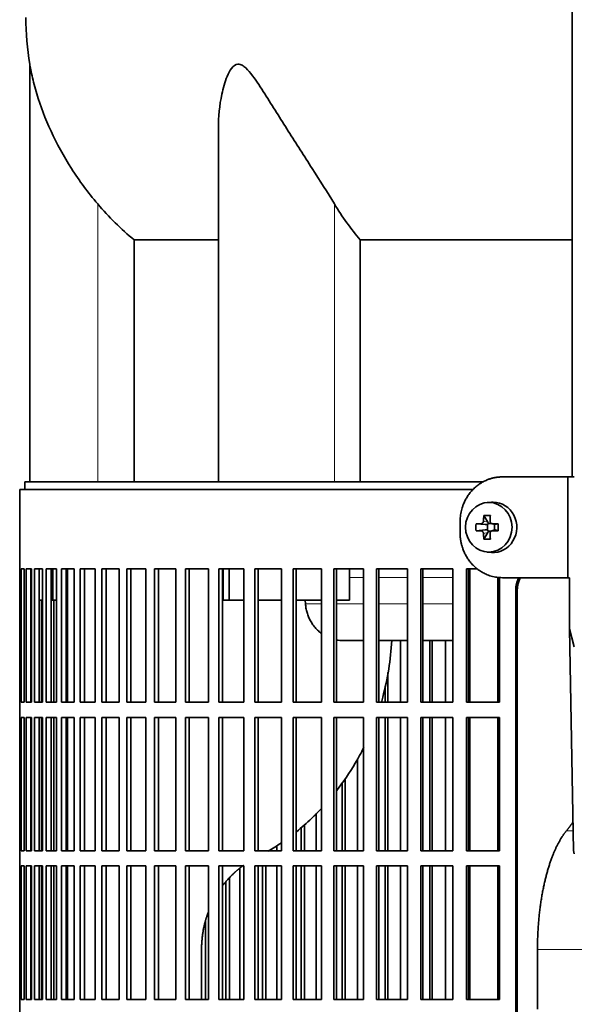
# Model space of a CAD drawing. Header units: millimetres. Extents: x 462 to 1346, y -1444 to 1443.
# Tile 14 of 29: x 468 to 579, y 61 to 256. Entities that reach past the tile are written whole.
import ezdxf

# ---------------------------------------------------------------- set-up
doc = ezdxf.new("R2010")
doc.units = ezdxf.units.MM
for name, color, linetype in [('LOW_454-2', 7, 'Continuous'), ('M5X8_UNI7687', 7, 'Continuous'), ('VSI344-454_FILTR', 7, 'Continuous'), ('VSI344-454_SUPPO', 7, 'Continuous'), ('VSI344-454_TERMI', 7, 'Continuous'), ('VSI454_DIFFUSORE', 7, 'Continuous')]:
    doc.layers.add(name, color=color, linetype=linetype)

# ---------------------------------------------------------------- blocks, each defined once
blk = doc.blocks.new('SE')
at = {"layer": 'LOW_454-2', "color": 7, "linetype": 'Continuous', "lineweight": 35}
blk.add_line((578.27, 657.35), (578.27, 165.35), dxfattribs=at)
at = {"layer": 'M5X8_UNI7687', "color": 7, "linetype": 'Continuous', "lineweight": 35}
for p, q in [((562.2, 160.34), (561.35, 160.27)), ((560.71, 157.69), (561.48, 156.39)), ((559.17, 156.05), (561.01, 155.89)), ((559.17, 154.66), (561.01, 154.82)), ((561.41, 154.79), (561.41, 155.92)), ((561.58, 156.1), (562.2, 156.1)), ((562.23, 154.6), (561.58, 154.6)), ((562.28, 156.09), (562.87, 155.89)), ((562.87, 154.82), (562.28, 154.62)), ((562.82, 155.91), (562.82, 154.8)), ((563.56, 156.05), (562.95, 155.89)), ((563.56, 154.66), (562.95, 154.82)), ((560.71, 153.02), (561.48, 154.32)), ((561.35, 150.44), (562.2, 150.37))]:
    blk.add_line(p, q, dxfattribs=at)
at = {"layer": 'M5X8_UNI7687', "color": 4, "linetype": 'Continuous', "lineweight": 9}
for p, q in [((560.63, 156.56), (561.48, 156.39)), ((561.01, 155.89), (560.16, 156.06)), ((560.16, 154.64), (561.01, 154.82)), ((562.43, 156.06), (562.95, 155.89)), ((562.95, 154.82), (562.43, 154.64)), ((561.48, 154.32), (560.63, 154.15))]:
    blk.add_line(p, q, dxfattribs=at)
at = {"layer": 'M5X8_UNI7687', "color": 7, "linetype": 'Continuous', "lineweight": 35}
for centre, radius, start, end in [((570.33, 155.35), 11.19, 176.4519, 183.5481), ((529.61, 155.35), 33.96, 358.8317, 1.1683)]:
    blk.add_arc(centre, radius, start, end, dxfattribs=at)
for centre, major_axis, ratio, start_param, end_param in [((562.56, 155.35), (0, 5), 0.939693, 3.065157, 6.283185), ((562.56, 155.35), (0, 5), 0.939693, 0, 0.076435), ((564.82, 155.35), (0, 10), 0.422618, 1.335108, 1.449667), ((563.92, 152.29), (-8.99, 2.22), 0.549436, -1.223909, -1.074217), ((564.53, 155.35), (0, 10), 0.258819, 1.335108, 1.449667), ((564.68, 155.2), (-9.99, 0.3), 0.0819, -1.099374, -0.984815), ((564.68, 155.51), (-9.99, -0.3), 0.0819, 0.984815, 1.099374), ((561, 156.39), (0.805, -0.118), 0.613124, 4.809424, 5.327625), ((561, 154.32), (0.805, 0.118), 0.613124, 0.95556, 1.473761), ((561.17, 156.36), (0.03, -0.501), 0.939258, 0.461161, 0.987959), ((561.17, 154.35), (0.03, 0.501), 0.939258, 5.295226, 5.822024), ((561, 156.39), (0.521, -0.505), 0.511875, 0.559691, 1.077892), ((561, 154.32), (0.521, 0.505), 0.511875, 5.205293, 5.723494), ((564.68, 155.2), (-9.99, 0.3), 0.0819, -1.456192, -1.341632), ((564.68, 155.51), (-9.99, -0.3), 0.0819, 1.341632, 1.456192), ((562.95, 156.39), (0.052, 0.506), 0.51441, 3.025925, 3.331693), ((562.95, 154.32), (0.052, -0.506), 0.51441, 2.951492, 3.25726), ((564.82, 155.35), (0, -10), 0.422618, -1.449667, -1.335108), ((563.92, 158.42), (-8.99, -2.22), 0.549436, 1.074217, 1.223909), ((564.53, 155.35), (0, -10), 0.258819, -1.449667, -1.335108)]:
    blk.add_ellipse(centre, major_axis=major_axis, ratio=ratio, start_param=start_param, end_param=end_param, dxfattribs=at)
blk.add_ellipse((561.7, 155.35), major_axis=(0, -4.93), ratio=0.939693, dxfattribs=at)
for points in [[(560.16, 156.06), (560.17, 156.06), (560.2, 156.07), (560.25, 156.07), (560.29, 156.09), (560.33, 156.1), (560.37, 156.12), (560.41, 156.15), (560.44, 156.18), (560.48, 156.21), (560.51, 156.25), (560.54, 156.29), (560.56, 156.33), (560.58, 156.37), (560.6, 156.42), (560.61, 156.46), (560.62, 156.51), (560.63, 156.54), (560.63, 156.56)], [(561.96, 156.56), (561.96, 156.54), (561.96, 156.51), (561.97, 156.46), (561.98, 156.42), (561.99, 156.37), (562.01, 156.33), (562.03, 156.29), (562.06, 156.25), (562.09, 156.21), (562.13, 156.18), (562.16, 156.15), (562.2, 156.12), (562.24, 156.1), (562.29, 156.09), (562.33, 156.07), (562.38, 156.07), (562.41, 156.06), (562.43, 156.06)], [(560.63, 154.15), (560.63, 154.16), (560.62, 154.2), (560.61, 154.25), (560.6, 154.29), (560.58, 154.33), (560.56, 154.38), (560.54, 154.42), (560.51, 154.46), (560.48, 154.5), (560.44, 154.53), (560.41, 154.56), (560.37, 154.58), (560.33, 154.61), (560.29, 154.62), (560.25, 154.63), (560.2, 154.64), (560.17, 154.64), (560.16, 154.64)], [(562.43, 154.64), (562.41, 154.64), (562.38, 154.64), (562.33, 154.63), (562.29, 154.62), (562.24, 154.61), (562.2, 154.58), (562.16, 154.56), (562.13, 154.53), (562.09, 154.5), (562.06, 154.46), (562.03, 154.42), (562.01, 154.38), (561.99, 154.33), (561.98, 154.29), (561.97, 154.25), (561.96, 154.2), (561.96, 154.16), (561.96, 154.15)]]:
    blk.add_open_spline(points, degree=3, dxfattribs=at)
at = {"layer": 'VSI344-454_FILTR', "color": 7, "linetype": 'Continuous', "lineweight": 35}
for p, q in [((558.56, 162.85), (468.48, 162.85)), ((468.48, 162.85), (468.48, 147.1)), ((468.48, 147.1), (468.61, 147.1)), ((468.48, 120.6), (468.48, 147.1)), ((468.61, 120.6), (468.61, 147.1)), ((468.76, 147.1), (469.38, 147.1)), ((468.76, 120.6), (468.76, 147.1)), ((469.38, 120.6), (469.38, 147.1)), ((469.74, 147.1), (470.84, 147.1)), ((469.74, 120.6), (469.74, 147.1)), ((470.73, 120.6), (470.73, 147.1)), ((470.84, 120.6), (470.84, 147.1)), ((471.41, 147.1), (472.99, 147.1)), ((471.41, 120.6), (471.41, 147.1)), ((472.38, 120.6), (472.38, 147.1)), ((472.99, 120.6), (472.99, 147.1)), ((473.76, 147.1), (475.82, 147.1)), ((473.76, 120.6), (473.76, 147.1)), ((474.72, 120.6), (474.72, 147.1)), ((475.82, 120.6), (475.82, 147.1)), ((476.79, 147.1), (479.31, 147.1)), ((476.79, 120.6), (476.79, 147.1)), ((477.73, 120.6), (477.73, 147.1)), ((479.31, 120.6), (479.31, 147.1)), ((480.48, 147.1), (483.45, 147.1)), ((480.48, 120.6), (480.48, 147.1)), ((481.39, 120.6), (481.39, 147.1)), ((483.45, 120.6), (483.45, 147.1)), ((484.81, 147.1), (488.22, 147.1)), ((484.81, 120.6), (484.81, 147.1)), ((485.68, 120.6), (485.68, 147.1)), ((488.22, 120.6), (488.22, 147.1)), ((489.75, 147.1), (493.58, 147.1)), ((489.75, 120.6), (489.75, 147.1)), ((490.59, 120.6), (490.59, 147.1)), ((493.58, 120.6), (493.58, 147.1)), ((495.29, 147.1), (499.53, 147.1)), ((495.29, 120.6), (495.29, 147.1)), ((496.09, 120.6), (496.09, 147.1)), ((499.53, 120.6), (499.53, 147.1)), ((501.41, 147.1), (506.02, 147.1)), ((501.41, 120.6), (501.41, 147.1)), ((502.16, 120.6), (502.16, 147.1)), ((506.02, 120.6), (506.02, 147.1)), ((508.05, 147.1), (513.03, 147.1)), ((508.05, 120.6), (508.05, 147.1)), ((508.76, 120.6), (508.76, 147.1)), ((513.03, 120.6), (513.03, 147.1)), ((515.21, 147.1), (520.52, 147.1)), ((515.21, 120.6), (515.21, 147.1)), ((515.87, 120.6), (515.87, 147.1)), ((520.52, 120.6), (520.52, 147.1)), ((522.84, 147.1), (528.46, 147.1)), ((522.84, 120.6), (522.84, 147.1)), ((523.44, 120.6), (523.44, 147.1)), ((528.46, 120.6), (528.46, 147.1)), ((530.9, 147.1), (536.8, 147.1)), ((530.9, 120.6), (530.9, 147.1)), ((531.44, 120.6), (531.44, 147.1)), ((536.8, 120.6), (536.8, 147.1)), ((539.36, 147.1), (545.51, 147.1)), ((539.36, 120.6), (539.36, 147.1)), ((539.84, 120.6), (539.84, 147.1)), ((545.51, 120.6), (545.51, 147.1)), ((548.17, 147.1), (554.54, 147.1)), ((548.17, 120.6), (548.17, 147.1)), ((548.59, 120.6), (548.59, 147.1)), ((554.54, 120.6), (554.54, 147.1)), ((557.29, 147.1), (559.41, 147.1)), ((557.29, 120.6), (557.29, 147.1)), ((557.65, 120.6), (557.65, 147.1)), ((563.85, 120.6), (563.85, 145.41)), ((567.04, -128.15), (567.04, 142.85)), ((567.36, -128.15), (567.36, 142.85)), ((472.81, 120.6), (472.81, 140.85)), ((475.29, 120.6), (475.29, 140.85)), ((544.17, 120.6), (544.17, 132.85)), ((549.99, 120.6), (549.99, 132.85)), ((550.44, 120.6), (550.44, 132.85)), ((553.08, 120.6), (553.08, 132.85)), ((541.63, 120.6), (541.63, 126.49)), ((541.11, 120.6), (541.11, 123.73)), ((468.48, 120.6), (468.61, 120.6)), ((468.48, 120.6), (468.48, 117.6)), ((468.76, 120.6), (469.38, 120.6)), ((469.74, 120.6), (470.84, 120.6)), ((471.41, 120.6), (472.99, 120.6)), ((473.76, 120.6), (475.82, 120.6)), ((476.79, 120.6), (479.31, 120.6)), ((480.48, 120.6), (483.45, 120.6)), ((484.81, 120.6), (488.22, 120.6)), ((489.75, 120.6), (493.58, 120.6)), ((495.29, 120.6), (499.53, 120.6)), ((501.41, 120.6), (506.02, 120.6)), ((508.05, 120.6), (513.03, 120.6)), ((515.21, 120.6), (520.52, 120.6)), ((522.84, 120.6), (528.46, 120.6)), ((530.9, 120.6), (536.8, 120.6)), ((539.36, 120.6), (545.51, 120.6)), ((548.17, 120.6), (554.54, 120.6)), ((557.29, 120.6), (563.85, 120.6)), ((468.48, 117.6), (468.61, 117.6)), ((468.48, 91.1), (468.48, 117.6)), ((468.61, 91.1), (468.61, 117.6)), ((468.76, 117.6), (469.38, 117.6)), ((468.76, 91.1), (468.76, 117.6)), ((469.38, 91.1), (469.38, 117.6)), ((469.74, 117.6), (470.84, 117.6)), ((469.74, 91.1), (469.74, 117.6)), ((470.73, 91.1), (470.73, 117.6)), ((470.84, 91.1), (470.84, 117.6)), ((471.41, 117.6), (472.99, 117.6)), ((471.41, 91.1), (471.41, 117.6)), ((472.38, 91.1), (472.38, 117.6)), ((472.81, 91.1), (472.81, 117.6)), ((472.99, 91.1), (472.99, 117.6)), ((473.76, 117.6), (475.82, 117.6)), ((473.76, 91.1), (473.76, 117.6)), ((474.72, 91.1), (474.72, 117.6)), ((475.29, 91.1), (475.29, 117.6)), ((475.82, 91.1), (475.82, 117.6)), ((476.79, 117.6), (479.31, 117.6)), ((476.79, 91.1), (476.79, 117.6)), ((477.73, 91.1), (477.73, 117.6)), ((479.31, 91.1), (479.31, 117.6)), ((480.48, 117.6), (483.45, 117.6)), ((480.48, 91.1), (480.48, 117.6)), ((481.39, 91.1), (481.39, 117.6)), ((483.45, 91.1), (483.45, 117.6)), ((484.81, 117.6), (488.22, 117.6)), ((484.81, 91.1), (484.81, 117.6)), ((485.68, 91.1), (485.68, 117.6)), ((488.22, 91.1), (488.22, 117.6)), ((489.75, 117.6), (493.58, 117.6)), ((489.75, 91.1), (489.75, 117.6)), ((490.59, 91.1), (490.59, 117.6)), ((493.58, 91.1), (493.58, 117.6)), ((495.29, 117.6), (499.53, 117.6)), ((495.29, 91.1), (495.29, 117.6)), ((496.09, 91.1), (496.09, 117.6)), ((499.53, 91.1), (499.53, 117.6)), ((501.41, 117.6), (506.02, 117.6)), ((501.41, 91.1), (501.41, 117.6)), ((502.16, 91.1), (502.16, 117.6)), ((506.02, 91.1), (506.02, 117.6)), ((508.05, 117.6), (513.03, 117.6)), ((508.05, 91.1), (508.05, 117.6)), ((508.76, 91.1), (508.76, 117.6)), ((513.03, 91.1), (513.03, 117.6)), ((515.21, 117.6), (520.52, 117.6)), ((515.21, 91.1), (515.21, 117.6)), ((515.87, 91.1), (515.87, 117.6)), ((520.52, 91.1), (520.52, 117.6)), ((522.84, 117.6), (528.46, 117.6)), ((522.84, 91.1), (522.84, 117.6)), ((523.44, 91.1), (523.44, 117.6)), ((528.46, 91.1), (528.46, 117.6)), ((530.9, 117.6), (536.8, 117.6)), ((530.9, 91.1), (530.9, 117.6)), ((531.44, 91.1), (531.44, 117.6)), ((536.8, 91.1), (536.8, 117.6)), ((539.36, 117.6), (545.51, 117.6)), ((539.36, 91.1), (539.36, 117.6)), ((539.84, 91.1), (539.84, 117.6)), ((541.11, 91.1), (541.11, 117.6)), ((541.63, 91.1), (541.63, 117.6)), ((544.17, 91.1), (544.17, 117.6)), ((545.51, 91.1), (545.51, 117.6)), ((548.17, 117.6), (554.54, 117.6)), ((548.17, 91.1), (548.17, 117.6)), ((548.59, 91.1), (548.59, 117.6)), ((549.99, 91.1), (549.99, 117.6)), ((550.44, 91.1), (550.44, 117.6)), ((553.08, 91.1), (553.08, 117.6)), ((554.54, 91.1), (554.54, 117.6)), ((557.29, 117.6), (563.85, 117.6)), ((557.29, 91.1), (557.29, 117.6)), ((557.65, 91.1), (557.65, 117.6)), ((563.85, 91.1), (563.85, 117.6)), ((535.6, 91.1), (535.6, 109.36)), ((532.58, 91.1), (532.58, 104.61)), ((533.15, 91.1), (533.15, 105.48)), ((527.39, 91.1), (527.39, 98.53)), ((525.06, 91.1), (525.06, 96.29)), ((524.43, 91.1), (524.43, 95.73)), ((519.6, 91.1), (519.6, 92.16)), ((468.48, 91.1), (468.61, 91.1)), ((468.48, 91.1), (468.48, 88.1)), ((468.76, 91.1), (469.38, 91.1)), ((469.74, 91.1), (470.84, 91.1)), ((471.41, 91.1), (472.99, 91.1)), ((473.76, 91.1), (475.82, 91.1)), ((476.79, 91.1), (479.31, 91.1)), ((480.48, 91.1), (483.45, 91.1)), ((484.81, 91.1), (488.22, 91.1)), ((489.75, 91.1), (493.58, 91.1)), ((495.29, 91.1), (499.53, 91.1)), ((501.41, 91.1), (506.02, 91.1)), ((508.05, 91.1), (513.03, 91.1)), ((515.21, 91.1), (520.52, 91.1)), ((522.84, 91.1), (528.46, 91.1)), ((530.9, 91.1), (536.8, 91.1)), ((539.36, 91.1), (545.51, 91.1)), ((548.17, 91.1), (554.54, 91.1)), ((557.29, 91.1), (563.85, 91.1)), ((468.48, 88.1), (468.61, 88.1)), ((468.48, 61.6), (468.48, 88.1)), ((468.61, 61.6), (468.61, 88.1)), ((468.76, 88.1), (469.38, 88.1)), ((468.76, 61.6), (468.76, 88.1)), ((469.38, 61.6), (469.38, 88.1)), ((469.74, 88.1), (470.84, 88.1)), ((469.74, 61.6), (469.74, 88.1)), ((470.73, 61.6), (470.73, 88.1)), ((470.84, 61.6), (470.84, 88.1)), ((471.41, 88.1), (472.99, 88.1)), ((471.41, 61.6), (471.41, 88.1)), ((472.38, 61.6), (472.38, 88.1)), ((472.81, 61.6), (472.81, 88.1)), ((472.99, 61.6), (472.99, 88.1)), ((473.76, 88.1), (475.82, 88.1)), ((473.76, 61.6), (473.76, 88.1)), ((474.72, 61.6), (474.72, 88.1)), ((475.29, 61.6), (475.29, 88.1)), ((475.82, 61.6), (475.82, 88.1)), ((476.79, 88.1), (479.31, 88.1)), ((476.79, 61.6), (476.79, 88.1)), ((477.73, 61.6), (477.73, 88.1)), ((479.31, 61.6), (479.31, 88.1)), ((480.48, 88.1), (483.45, 88.1)), ((480.48, 61.6), (480.48, 88.1)), ((481.39, 61.6), (481.39, 88.1)), ((483.45, 61.6), (483.45, 88.1)), ((484.81, 88.1), (488.22, 88.1)), ((484.81, 61.6), (484.81, 88.1)), ((485.68, 61.6), (485.68, 88.1)), ((488.22, 61.6), (488.22, 88.1)), ((489.75, 88.1), (493.58, 88.1)), ((489.75, 61.6), (489.75, 88.1)), ((490.59, 61.6), (490.59, 88.1)), ((493.58, 61.6), (493.58, 88.1)), ((495.29, 88.1), (499.53, 88.1)), ((495.29, 61.6), (495.29, 88.1)), ((496.09, 61.6), (496.09, 88.1)), ((499.53, 61.6), (499.53, 88.1)), ((501.41, 88.1), (506.02, 88.1)), ((501.41, 61.6), (501.41, 88.1)), ((502.16, 61.6), (502.16, 88.1)), ((506.02, 61.6), (506.02, 88.1)), ((508.05, 88.1), (513.03, 88.1)), ((508.05, 61.6), (508.05, 88.1)), ((508.76, 61.6), (508.76, 88.1)), ((513.03, 61.6), (513.03, 88.1)), ((515.21, 88.1), (520.52, 88.1)), ((515.21, 61.6), (515.21, 88.1)), ((515.87, 61.6), (515.87, 88.1)), ((516.72, 61.6), (516.72, 88.1)), ((517.4, 61.6), (517.4, 88.1)), ((519.6, 61.6), (519.6, 88.1)), ((520.52, 61.6), (520.52, 88.1)), ((522.84, 88.1), (528.46, 88.1)), ((522.84, 61.6), (522.84, 88.1)), ((523.44, 61.6), (523.44, 88.1)), ((524.43, 61.6), (524.43, 88.1)), ((525.06, 61.6), (525.06, 88.1)), ((527.39, 61.6), (527.39, 88.1)), ((528.46, 61.6), (528.46, 88.1)), ((530.9, 88.1), (536.8, 88.1)), ((530.9, 61.6), (530.9, 88.1)), ((531.44, 61.6), (531.44, 88.1)), ((532.58, 61.6), (532.58, 88.1)), ((533.15, 61.6), (533.15, 88.1)), ((535.6, 61.6), (535.6, 88.1)), ((536.8, 61.6), (536.8, 88.1)), ((539.36, 88.1), (545.51, 88.1)), ((539.36, 61.6), (539.36, 88.1)), ((539.84, 61.6), (539.84, 88.1)), ((541.11, 61.6), (541.11, 88.1)), ((541.63, 61.6), (541.63, 88.1)), ((544.17, 61.6), (544.17, 88.1)), ((545.51, 61.6), (545.51, 88.1)), ((548.17, 88.1), (554.54, 88.1)), ((548.17, 61.6), (548.17, 88.1)), ((548.59, 61.6), (548.59, 88.1)), ((549.99, 61.6), (549.99, 88.1)), ((550.44, 61.6), (550.44, 88.1)), ((553.08, 61.6), (553.08, 88.1)), ((554.54, 61.6), (554.54, 88.1)), ((557.29, 88.1), (563.85, 88.1)), ((557.29, 61.6), (557.29, 88.1)), ((557.65, 61.6), (557.65, 88.1)), ((563.85, 61.6), (563.85, 88.1)), ((512.25, 61.6), (512.25, 87.64)), ((509.46, 61.6), (509.46, 84.95)), ((510.19, 61.6), (510.19, 85.75)), ((505.4, 61.6), (505.4, 77.2)), ((468.48, 61.6), (468.61, 61.6)), ((468.48, 61.6), (468.48, 58.6)), ((468.76, 61.6), (469.38, 61.6)), ((469.74, 61.6), (470.84, 61.6)), ((471.41, 61.6), (472.99, 61.6)), ((473.76, 61.6), (475.82, 61.6)), ((476.79, 61.6), (479.31, 61.6)), ((480.48, 61.6), (483.45, 61.6)), ((484.81, 61.6), (488.22, 61.6)), ((489.75, 61.6), (493.58, 61.6)), ((495.29, 61.6), (499.53, 61.6)), ((501.41, 61.6), (506.02, 61.6)), ((508.05, 61.6), (513.03, 61.6)), ((515.21, 61.6), (520.52, 61.6)), ((522.84, 61.6), (528.46, 61.6)), ((530.9, 61.6), (536.8, 61.6)), ((539.36, 61.6), (545.51, 61.6)), ((548.17, 61.6), (554.54, 61.6)), ((557.29, 61.6), (563.85, 61.6))]:
    blk.add_line(p, q, dxfattribs=at)
at = {"layer": 'VSI344-454_FILTR', "color": 4, "linetype": 'Continuous', "lineweight": 9}
blk.add_line((567.04, 142.85), (567.36, 142.85), dxfattribs=at)
at = {"layer": 'VSI344-454_FILTR', "color": 7, "linetype": 'Continuous', "lineweight": 35}
for points, knots in [([(567.04, 142.85), (567.04, 142.93), (567.04, 143.07), (567.06, 143.29), (567.08, 143.51), (567.11, 143.72), (567.15, 143.93), (567.2, 144.15), (567.26, 144.35), (567.33, 144.56), (567.46, 144.92), (567.59, 145.2), (567.7, 145.4)], [0, 0, 0, 0, 0.027983, 0.0557899, 0.0834734, 0.1110867, 0.1386835, 0.1663177, 0.1940428, 0.2219119, 0.2499772, 0.3401037, 0.3401037, 0.3401037, 0.3401037]), ([(568.02, 145.4), (567.9, 145.2), (567.75, 144.87), (567.58, 144.4), (567.48, 144.02), (567.41, 143.64), (567.36, 143.25), (567.36, 142.99), (567.36, 142.85)], [0.6599456, 0.6599456, 0.6599456, 0.6599456, 0.7500173, 0.8003848, 0.8502554, 0.8999393, 0.9497504, 1, 1, 1, 1])]:
    blk.add_open_spline(points, degree=3, knots=knots, dxfattribs=at)
at = {"layer": 'VSI344-454_SUPPO', "color": 7, "linetype": 'Continuous', "lineweight": 35}
for p, q in [((560.54, 164.35), (469.48, 164.35)), ((469.48, 164.35), (469.48, 162.85)), ((475.07, 140.85), (475.07, 147.1)), ((477.98, 120.6), (477.98, 147.1)), ((508.91, 140.85), (508.91, 147.1)), ((510.12, 140.85), (510.12, 147.1)), ((534.03, 140.85), (534.03, 147.1)), ((557.91, 120.6), (557.91, 147.1)), ((563.51, 120.6), (563.51, 145.44)), ((470.73, 140.85), (470.84, 140.85)), ((472.38, 140.85), (472.99, 140.85)), ((474.72, 140.85), (475.07, 140.85)), ((475.07, 140.85), (475.82, 140.85)), ((477.73, 140.85), (477.98, 140.85)), ((508.91, 140.85), (510.12, 140.85)), ((510.12, 140.85), (513.03, 140.85)), ((515.87, 140.85), (520.52, 140.85)), ((523.44, 140.85), (528.46, 140.85)), ((525.26, 140.16), (525.2, 140.85)), ((531.44, 140.85), (534.03, 140.85)), ((532.62, 132.85), (536.8, 132.85)), ((539.84, 132.85), (545.51, 132.85)), ((548.59, 132.85), (554.54, 132.85)), ((557.65, 132.85), (557.91, 132.85)), ((477.98, 91.1), (477.98, 117.6)), ((557.91, 91.1), (557.91, 117.6)), ((563.51, 91.1), (563.51, 117.6)), ((477.98, 61.6), (477.98, 88.1)), ((557.91, 61.6), (557.91, 88.1)), ((563.51, 61.6), (563.51, 88.1)), ((504.62, 61.6), (504.62, 71.5)), ((571.37, 59.65), (571.37, 71.5))]:
    blk.add_line(p, q, dxfattribs=at)
at = {"layer": 'VSI344-454_SUPPO', "color": 4, "linetype": 'Continuous', "lineweight": 9}
for p, q in [((536.8, 145.38), (534.03, 145.38)), ((545.51, 145.38), (539.84, 145.38)), ((554.54, 145.38), (548.59, 145.38)), ((557.91, 145.38), (557.65, 145.38)), ((525.26, 140.16), (528.46, 140.16)), ((531.44, 140.16), (536.8, 140.16)), ((539.84, 140.16), (545.51, 140.16)), ((548.59, 140.16), (554.54, 140.16)), ((557.65, 140.16), (557.91, 140.16)), ((577.12, 95.07), (578.46, 95.07)), ((571.37, 71.5), (652.6, 71.5))]:
    blk.add_line(p, q, dxfattribs=at)
at = {"layer": 'VSI344-454_SUPPO', "color": 7, "linetype": 'Continuous', "lineweight": 35}
for points, degree, knots in [([(525.26, 140.16), (525.29, 139.87), (525.35, 139.29), (525.56, 138.42), (525.86, 137.57), (526.26, 136.75), (526.75, 135.97), (527.33, 135.24), (527.91, 134.68), (528.3, 134.36), (528.45, 134.25)], 3, [0, 0, 0, 0, 0.0417365, 0.0843208, 0.127753, 0.1720331, 0.2171609, 0.2631364, 0.3099596, 0.3384804, 0.3384804, 0.3384804, 0.3384804]), ([(542.42, 132.85), (542.21, 129.03), (541.61, 125.28), (540.53, 121.27), (540.44, 120.92), (540.34, 120.58)], 3, [0.0517388, 0.0517388, 0.0517388, 0.0517388, 0.25, 0.25, 0.2684606, 0.2684606, 0.2684606, 0.2684606]), ([(536.87, 111.67), (536.33, 110.58), (535.75, 109.52), (534.04, 106.61), (532.81, 104.79), (531.48, 103.08)], 3, [0.4358245, 0.4358245, 0.4358245, 0.4358245, 0.5, 0.5, 0.6155764, 0.6155764, 0.6155764, 0.6155764]), ([(528.47, 99.54), (527.82, 98.85), (527.16, 98.18), (525.51, 96.62), (524.51, 95.74), (523.48, 94.91)], 3, [0.6987897, 0.6987897, 0.6987897, 0.6987897, 0.75, 0.75, 0.8223069, 0.8223069, 0.8223069, 0.8223069]), ([(571.37, 71.5), (571.37, 75.2), (571.76, 78.76), (572.16, 82.34), (572.93, 85.47), (573.69, 88.6), (574.76, 91.06), (575.83, 93.5), (577.12, 95.07)], 2, [0, 0, 0, 0.25, 0.25, 0.5, 0.5, 0.75, 0.75, 1, 1, 1]), ([(508.74, 84.09), (509.73, 85.4), (510.93, 86.55), (511.89, 87.46), (512.94, 88.21)], 2, [0.6005011, 0.6005011, 0.6005011, 0.75, 0.75, 0.8713006, 0.8713006, 0.8713006]), ([(504.62, 71.5), (504.62, 74.36), (505.36, 77.08), (505.63, 78.09), (505.99, 79.04)], 2, [0, 0, 0, 0.25, 0.25, 0.3403799, 0.3403799, 0.3403799])]:
    blk.add_open_spline(points, degree=degree, knots=knots, dxfattribs=at)
for points, degree in [([(531.43, 132.96), (531.86, 132.89), (532.3, 132.85), (532.74, 132.86)], 3), ([(577.12, 95.07), (577.8, 95.89), (578.44, 96.86)], 2), ([(520.52, 92.72), (519.65, 92.12), (518.75, 91.56), (517.84, 91.02)], 3)]:
    blk.add_open_spline(points, degree=degree, dxfattribs=at)
at = {"layer": 'VSI344-454_TERMI', "color": 7, "linetype": 'Continuous', "lineweight": 35}
for p, q in [((564.39, 165.35), (577.4, 165.35)), ((577.4, 165.35), (578.69, 165.35)), ((577.4, 145.35), (577.4, 165.35)), ((555.98, 156.35), (555.98, 154.35)), ((564.39, 145.35), (577.4, 145.35)), ((577.4, 145.35), (577.76, 145.35)), ((577.76, 135.18), (577.76, 145.35)), ((577.76, 135.18), (578.69, 131.61)), ((578.53, 91.14), (577.76, 135.18)), ((578.69, 90.52), (578.53, 91.14))]:
    blk.add_line(p, q, dxfattribs=at)
for points, knots in [([(564.39, 165.35), (564.29, 165.35), (564.11, 165.35), (563.83, 165.34), (563.55, 165.31), (563.28, 165.28), (563, 165.24), (562.73, 165.18), (562.46, 165.12), (562.19, 165.05), (561.93, 164.97), (561.66, 164.88), (561.4, 164.78), (560.97, 164.6), (560.39, 164.31), (559.69, 163.85), (559.02, 163.32), (558.41, 162.73), (557.86, 162.07), (557.37, 161.36), (556.95, 160.6), (556.64, 159.89), (556.42, 159.25), (556.26, 158.68), (556.13, 158.11), (556.05, 157.53), (555.99, 156.94), (555.98, 156.55), (555.98, 156.35)], [0, 0, 0, 0, 0.021016, 0.041931, 0.062766, 0.083544, 0.104287, 0.125018, 0.14576, 0.166534, 0.187364, 0.208272, 0.22928, 0.250409, 0.312471, 0.374687, 0.437512, 0.500059, 0.562597, 0.625436, 0.687652, 0.74973, 0.791863, 0.833589, 0.875085, 0.916531, 0.95811, 1, 1, 1, 1]), ([(555.98, 154.35), (555.98, 154.25), (555.98, 154.06), (556, 153.76), (556.02, 153.47), (556.05, 153.18), (556.09, 152.89), (556.14, 152.6), (556.2, 152.31), (556.26, 152.03), (556.34, 151.74), (556.42, 151.46), (556.51, 151.18), (556.68, 150.73), (556.95, 150.1), (557.37, 149.35), (557.86, 148.64), (558.41, 147.98), (559.02, 147.38), (559.69, 146.86), (560.39, 146.4), (561.06, 146.07), (561.66, 145.82), (562.19, 145.65), (562.73, 145.52), (563.28, 145.42), (563.83, 145.36), (564.2, 145.36), (564.39, 145.35)], [0, 0, 0, 0, 0.020995, 0.041891, 0.062709, 0.083472, 0.104202, 0.124923, 0.145657, 0.166425, 0.187252, 0.208159, 0.229169, 0.250303, 0.312364, 0.374597, 0.437423, 0.499974, 0.562512, 0.625346, 0.687554, 0.749624, 0.791753, 0.833484, 0.874994, 0.916463, 0.958072, 1, 1, 1, 1])]:
    blk.add_open_spline(points, degree=3, knots=knots, dxfattribs=at)
at = {"layer": 'VSI454_DIFFUSORE', "color": 7, "linetype": 'Continuous', "lineweight": 35}
for p, q in [((470.48, 247.3), (470.48, 164.35)), ((507.97, 234.63), (507.97, 164.35)), ((491.23, 212.42), (507.97, 212.42)), ((491.23, 164.35), (491.23, 212.42)), ((536.15, 212.42), (578.27, 212.42)), ((536.15, 164.35), (536.15, 212.42))]:
    blk.add_line(p, q, dxfattribs=at)
at = {"layer": 'VSI454_DIFFUSORE', "color": 4, "linetype": 'Continuous', "lineweight": 9}
for p, q in [((483.98, 164.35), (483.98, 219.56)), ((531.02, 164.35), (531.02, 219.56))]:
    blk.add_line(p, q, dxfattribs=at)
at = {"layer": 'VSI454_DIFFUSORE', "color": 7, "linetype": 'Continuous', "lineweight": 35}
blk.add_arc((527.14, 256.6), 57.42, 180, 189.3177, dxfattribs=at)
for points, knots in [([(483.98, 219.56), (482.05, 221.84), (480.32, 224.18), (477.21, 229.04), (475.85, 231.53), (473.57, 236.49), (472.63, 238.98), (471.52, 242.68), (471.2, 243.91), (470.82, 245.58), (470.71, 246.12), (470.58, 246.79), (470.54, 246.99), (470.49, 247.26), (470.48, 247.33), (470.48, 247.33)], [0, 0, 0, 0, 0.125, 0.125, 0.25, 0.25, 0.375, 0.375, 0.4375, 0.4375, 0.46875, 0.46875, 0.484375, 0.484375, 0.4987396, 0.4987396, 0.4987396, 0.4987396]), ([(531.02, 219.56), (529.65, 221.84), (528.15, 224.18), (525.03, 229.04), (523.42, 231.53), (520.29, 236.49), (518.75, 238.98), (516.39, 242.68), (515.6, 243.91), (514.33, 245.58), (513.9, 246.12), (513.18, 246.79), (512.93, 246.99), (512.4, 247.27), (512.12, 247.34), (511.34, 247.3), (510.9, 246.92), (510.21, 246), (509.94, 245.46), (509.23, 243.77), (508.91, 242.56), (508.19, 239.14), (507.97, 236.87), (507.97, 234.63)], [0, 0, 0, 0, 0.125, 0.125, 0.25, 0.25, 0.375, 0.375, 0.4375, 0.4375, 0.46875, 0.46875, 0.484375, 0.484375, 0.5, 0.5, 0.53125, 0.53125, 0.5625, 0.5625, 0.625, 0.625, 0.7380463, 0.7380463, 0.7380463, 0.7380463])]:
    blk.add_open_spline(points, degree=3, knots=knots, dxfattribs=at)
for points in [[(491.23, 212.42), (488.6, 214.58), (486.19, 216.97), (483.98, 219.56)], [(536.15, 212.42), (534.29, 214.58), (532.58, 216.97), (531.02, 219.56)]]:
    blk.add_open_spline(points, degree=3, dxfattribs=at)

msp = doc.modelspace()

# ---------------------------------------------------------------- block references
msp.add_blockref('SE', (0, 0))

doc.saveas('drawing.dxf')
